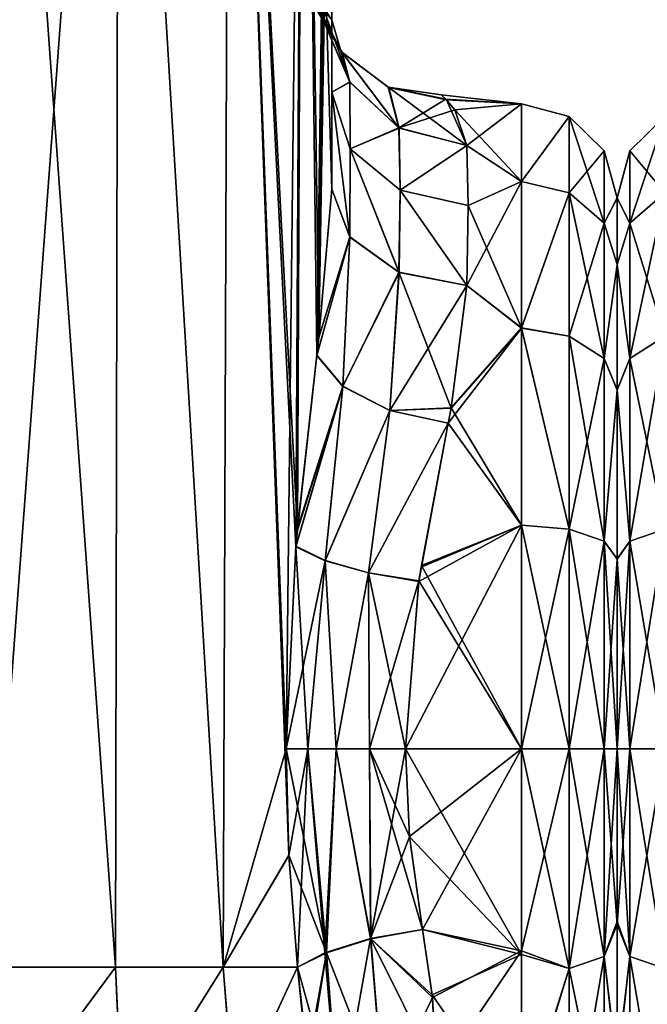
# Model space of a CAD drawing. Extents: x -23 to 470, y -2000 to 0.
# Tile 27 of 172: x 116 to 139, y -1981 to -1945. Entities that reach past the tile are written whole.
import ezdxf

# ---------------------------------------------------------------- set-up
doc = ezdxf.new("R2010")
doc.units = 0
doc.header["$LTSCALE"] = 64.024212
for name, color, linetype in [('101', 7, 'CONTINUOUS'), ('102', 7, 'CONTINUOUS'), ('103', 7, 'CONTINUOUS'), ('108', 7, 'CONTINUOUS'), ('110', 7, 'CONTINUOUS'), ('111', 7, 'CONTINUOUS'), ('112', 7, 'CONTINUOUS'), ('133', 7, 'CONTINUOUS'), ('134', 7, 'CONTINUOUS'), ('135', 7, 'CONTINUOUS'), ('136', 7, 'CONTINUOUS'), ('137', 7, 'CONTINUOUS'), ('138', 7, 'CONTINUOUS'), ('139', 7, 'CONTINUOUS'), ('140', 7, 'CONTINUOUS'), ('141', 7, 'CONTINUOUS'), ('180', 7, 'CONTINUOUS'), ('189', 7, 'CONTINUOUS'), ('190', 7, 'CONTINUOUS'), ('93', 7, 'CONTINUOUS'), ('94', 7, 'CONTINUOUS'), ('99', 7, 'CONTINUOUS')]:
    doc.layers.add(name, color=color, linetype=linetype)

msp = doc.modelspace()

# ---------------------------------------------------------------- linework, layer by layer
at = {"layer": '101', "linetype": 'CONTINUOUS'}
for points in [[(138, -1951.811, 36.551), (138, -1954.252, 43.254), (138, -1951.812, 29.44), (138, -1951.811, 36.551)], [(138, -1951.812, 29.44), (138, -1954.252, 43.254), (138, -1954.251, 22.748), (138, -1951.812, 29.44)], [(138, -1954.251, 22.748), (138, -1954.252, 43.254), (138, -1958.847, 17.281), (138, -1954.251, 22.748)], [(138, -1954.252, 43.254), (138, -1958.855, 48.726), (138, -1958.847, 17.281), (138, -1954.252, 43.254)], [(138, -1958.847, 17.281), (138, -1958.855, 48.726), (138, -1965.035, 13.722), (138, -1958.847, 17.281)], [(138, -1958.855, 48.726), (138, -1965.046, 52.282), (138, -1965.035, 13.722), (138, -1958.855, 48.726)], [(138, -1965.046, 52.282), (138, -1972, 53.5), (138, -1965.035, 13.722), (138, -1965.046, 52.282)], [(138, -1965.035, 13.722), (138, -1972, 53.5), (138, -1972, 12.5), (138, -1965.035, 13.722)], [(138, -1972, 12.5), (138, -1972, 53.5), (138, -1978.321, 52.508), (138, -1972, 12.5)], [(138, -1978.435, 13.529), (138, -1972, 12.5), (138, -1978.321, 52.508), (138, -1978.435, 13.529)], [(138, -1983.625, 49.891), (138, -1978.435, 13.529), (138, -1978.321, 52.508), (138, -1983.625, 49.891)], [(138, -1983.755, 16.199), (138, -1978.435, 13.529), (138, -1983.625, 49.891), (138, -1983.755, 16.199)]]:
    msp.add_3dface(points, dxfattribs=at)
at = {"layer": '102', "linetype": 'CONTINUOUS'}
for points in [[(130.247, -1972, 57), (130.39, -1975.21, 56.784), (134.5, -1972, 57), (130.247, -1972, 57)], [(134.5, -1972, 9), (134.5, -1979.537, 10.214), (130.247, -1972, 9), (134.5, -1972, 9)], [(130.247, -1972, 9), (134.5, -1979.537, 10.214), (130.39, -1975.22, 9.217), (130.247, -1972, 9)], [(130.39, -1975.21, 56.784), (130.87, -1978.62, 56.069), (134.5, -1972, 57), (130.39, -1975.21, 56.784)], [(134.5, -1972, 57), (130.87, -1978.62, 56.069), (134.5, -1979.405, 55.829), (134.5, -1972, 57)], [(130.39, -1975.22, 9.217), (134.5, -1979.537, 10.214), (130.87, -1978.62, 9.931), (130.39, -1975.22, 9.217)], [(130.87, -1978.62, 56.069), (131.236, -1981.108, 55.205), (134.5, -1979.405, 55.829), (130.87, -1978.62, 56.069)], [(130.87, -1978.62, 9.931), (134.5, -1979.537, 10.214), (131.227, -1981.017, 10.758), (130.87, -1978.62, 9.931)], [(134.5, -1979.537, 10.214), (134.5, -1985.759, 13.335), (131.227, -1981.017, 10.758), (134.5, -1979.537, 10.214)], [(131.236, -1981.108, 55.205), (131.396, -1983.987, 53.792), (134.5, -1979.405, 55.829), (131.236, -1981.108, 55.205)], [(134.5, -1979.405, 55.829), (131.396, -1983.987, 53.792), (134.5, -1985.607, 52.77), (134.5, -1979.405, 55.829)], [(131.227, -1981.017, 10.758), (134.5, -1985.759, 13.335), (131.393, -1983.834, 12.12), (131.227, -1981.017, 10.758)]]:
    msp.add_3dface(points, dxfattribs=at)
at = {"layer": '103', "linetype": 'CONTINUOUS'}
for points in [[(131.754, -1948.217, 36.22), (134.5, -1948.363, 28.839), (131.555, -1948.035, 31.696), (131.754, -1948.217, 36.22)], [(131.555, -1948.035, 31.696), (134.5, -1948.363, 28.839), (131.726, -1948.192, 29.972), (131.555, -1948.035, 31.696)], [(131.726, -1948.192, 29.972), (134.5, -1948.363, 28.839), (132.052, -1948.579, 27.759), (131.726, -1948.192, 29.972)], [(134.5, -1948.364, 37.161), (134.5, -1948.363, 28.839), (131.754, -1948.217, 36.22), (134.5, -1948.364, 37.161)], [(132.5, -1949.885, 42.323), (134.5, -1948.364, 37.161), (131.754, -1948.217, 36.22), (132.5, -1949.885, 42.323)], [(134.5, -1948.363, 28.839), (134.5, -1951.209, 21.011), (132.052, -1948.579, 27.759), (134.5, -1948.363, 28.839)], [(134.5, -1951.21, 44.991), (134.5, -1948.364, 37.161), (132.5, -1949.885, 42.323), (134.5, -1951.21, 44.991)], [(132.052, -1948.579, 27.759), (134.5, -1951.209, 21.011), (132.5, -1949.885, 23.677), (132.052, -1948.579, 27.759)], [(132.5, -1949.885, 23.677), (134.5, -1951.209, 21.011), (132.55, -1952.085, 19.607), (132.5, -1949.885, 23.677)], [(132.55, -1952.085, 46.393), (134.5, -1951.21, 44.991), (132.5, -1949.885, 42.323), (132.55, -1952.085, 46.393)], [(134.5, -1956.577, 51.388), (134.5, -1951.21, 44.991), (132.5, -1955.024, 49.966), (134.5, -1956.577, 51.388)], [(132.5, -1955.024, 49.966), (134.5, -1951.21, 44.991), (132.55, -1952.085, 46.393), (132.5, -1955.024, 49.966)], [(134.5, -1951.209, 21.011), (134.5, -1956.573, 14.615), (132.55, -1952.085, 19.607), (134.5, -1951.209, 21.011)], [(132.55, -1952.085, 19.607), (134.5, -1956.573, 14.615), (132.5, -1955.024, 16.034), (132.55, -1952.085, 19.607)], [(131.919, -1959.517, 53.498), (134.5, -1956.577, 51.388), (132.5, -1955.024, 49.966), (131.919, -1959.517, 53.498)], [(132.5, -1955.024, 16.034), (134.5, -1956.573, 14.615), (131.922, -1959.502, 12.511), (132.5, -1955.024, 16.034)], [(134.5, -1963.802, 55.556), (134.5, -1956.577, 51.388), (131.812, -1960.064, 53.822), (134.5, -1963.802, 55.556)], [(131.812, -1960.064, 53.822), (134.5, -1956.577, 51.388), (131.919, -1959.517, 53.498), (131.812, -1960.064, 53.822)], [(134.5, -1956.573, 14.615), (134.5, -1963.801, 10.444), (131.922, -1959.502, 12.511), (134.5, -1956.573, 14.615)], [(131.922, -1959.502, 12.511), (134.5, -1963.801, 10.444), (131.813, -1960.061, 12.18), (131.922, -1959.502, 12.511)], [(130.823, -1965.341, 56.058), (134.5, -1963.802, 55.556), (131.812, -1960.064, 53.822), (130.823, -1965.341, 56.058)], [(131.813, -1960.061, 12.18), (134.5, -1963.801, 10.444), (130.832, -1965.282, 9.959), (131.813, -1960.061, 12.18)], [(130.247, -1972, 57), (134.5, -1972, 57), (134.5, -1963.802, 55.556), (130.247, -1972, 57)], [(130.247, -1972, 57), (134.5, -1963.802, 55.556), (130.74, -1965.861, 56.201), (130.247, -1972, 57)], [(130.74, -1965.861, 56.201), (134.5, -1963.802, 55.556), (130.823, -1965.341, 56.058), (130.74, -1965.861, 56.201)], [(134.5, -1963.801, 10.444), (134.5, -1972, 9), (130.832, -1965.282, 9.959), (134.5, -1963.801, 10.444)], [(130.832, -1965.282, 9.959), (134.5, -1972, 9), (130.742, -1965.846, 9.802), (130.832, -1965.282, 9.959)], [(134.5, -1972, 9), (130.247, -1972, 9), (130.742, -1965.846, 9.802), (134.5, -1972, 9)]]:
    msp.add_3dface(points, dxfattribs=at)
at = {"layer": '108', "linetype": 'CONTINUOUS'}
for points in [[(115.012, -1980, 0), (119.621, -1980, 0.905), (115.046, -1986.18, 0.979), (115.012, -1980, 0)], [(119.621, -1980, 0.905), (119.879, -1985.881, 1.902), (115.046, -1986.18, 0.979), (119.621, -1980, 0.905)], [(119.621, -1980, 0.905), (123.566, -1980, 3.444), (119.879, -1985.881, 1.902), (119.621, -1980, 0.905)], [(123.566, -1980, 3.444), (123.96, -1985.027, 4.529), (119.879, -1985.881, 1.902), (123.566, -1980, 3.444)], [(123.566, -1980, 3.444), (126.293, -1980, 7.248), (123.96, -1985.027, 4.529), (123.566, -1980, 3.444)], [(123.96, -1985.027, 4.529), (126.293, -1980, 7.248), (126.647, -1983.211, 8.266), (123.96, -1985.027, 4.529)]]:
    msp.add_3dface(points, dxfattribs=at)
at = {"layer": '110', "linetype": 'CONTINUOUS'}
for points in [[(119.62, -1980, 65.095), (115.006, -1980, 66), (115.054, -1986.18, 65.021), (119.62, -1980, 65.095)], [(119.886, -1985.879, 64.096), (119.62, -1980, 65.095), (115.054, -1986.18, 65.021), (119.886, -1985.879, 64.096)], [(123.569, -1980, 62.553), (119.62, -1980, 65.095), (119.886, -1985.879, 64.096), (123.569, -1980, 62.553)], [(123.966, -1985.025, 61.466), (123.569, -1980, 62.553), (119.886, -1985.879, 64.096), (123.966, -1985.025, 61.466)], [(126.293, -1980, 58.752), (123.569, -1980, 62.553), (123.966, -1985.025, 61.466), (126.293, -1980, 58.752)], [(126.671, -1983.689, 57.53), (126.293, -1980, 58.752), (123.966, -1985.025, 61.466), (126.671, -1983.689, 57.53)], [(126.653, -1983.327, 57.685), (126.293, -1980, 58.752), (126.671, -1983.689, 57.53), (126.653, -1983.327, 57.685)]]:
    msp.add_3dface(points, dxfattribs=at)
at = {"layer": '111', "linetype": 'CONTINUOUS'}
for points in [[(134.5, -1951.209, 21.011), (134.5, -1948.363, 28.839), (136.249, -1948.826, 28.914), (134.5, -1951.209, 21.011)], [(134.5, -1948.363, 28.839), (134.5, -1948.364, 37.161), (136.249, -1948.826, 28.914), (134.5, -1948.363, 28.839)], [(134.5, -1948.364, 37.161), (134.5, -1951.21, 44.991), (136.249, -1948.826, 37.086), (134.5, -1948.364, 37.161)], [(134.5, -1948.364, 37.161), (136.249, -1948.826, 37.086), (136.249, -1948.826, 28.914), (134.5, -1948.364, 37.161)], [(134.5, -1951.209, 21.011), (136.249, -1948.826, 28.914), (136.249, -1951.621, 21.234), (134.5, -1951.209, 21.011)], [(134.5, -1951.21, 44.991), (136.249, -1951.621, 44.766), (136.249, -1948.826, 37.086), (134.5, -1951.21, 44.991)], [(137.531, -1950.088, 36.864), (137.531, -1950.088, 29.136), (136.249, -1948.826, 37.086), (137.531, -1950.088, 36.864)], [(136.249, -1951.621, 44.766), (137.531, -1950.088, 36.864), (136.249, -1948.826, 37.086), (136.249, -1951.621, 44.766)], [(137.531, -1950.088, 29.136), (137.531, -1952.731, 21.875), (136.249, -1948.826, 28.914), (137.531, -1950.088, 29.136)], [(136.249, -1948.826, 37.086), (137.531, -1950.088, 29.136), (136.249, -1948.826, 28.914), (136.249, -1948.826, 37.086)], [(136.249, -1948.826, 28.914), (137.531, -1952.731, 21.875), (136.249, -1951.621, 21.234), (136.249, -1948.826, 28.914)], [(137.531, -1952.731, 44.125), (137.531, -1950.088, 36.864), (136.249, -1951.621, 44.766), (137.531, -1952.731, 44.125)], [(138, -1951.811, 36.551), (138, -1951.812, 29.44), (137.531, -1950.088, 29.136), (138, -1951.811, 36.551)], [(137.531, -1952.731, 44.125), (138, -1951.811, 36.551), (137.531, -1950.088, 36.864), (137.531, -1952.731, 44.125)], [(137.531, -1950.088, 36.864), (138, -1951.811, 36.551), (137.531, -1950.088, 29.136), (137.531, -1950.088, 36.864)], [(137.531, -1950.088, 29.136), (138, -1951.812, 29.44), (137.531, -1952.731, 21.875), (137.531, -1950.088, 29.136)], [(134.5, -1956.573, 14.615), (134.5, -1951.209, 21.011), (136.249, -1951.621, 21.234), (134.5, -1956.573, 14.615)], [(134.5, -1951.21, 44.991), (134.5, -1956.577, 51.388), (136.249, -1951.621, 44.766), (134.5, -1951.21, 44.991)], [(134.5, -1956.573, 14.615), (136.249, -1951.621, 21.234), (136.249, -1956.874, 14.974), (134.5, -1956.573, 14.615)], [(134.5, -1956.577, 51.388), (136.249, -1956.874, 51.026), (136.249, -1951.621, 44.766), (134.5, -1956.577, 51.388)], [(136.249, -1956.874, 51.026), (137.531, -1952.731, 44.125), (136.249, -1951.621, 44.766), (136.249, -1956.874, 51.026)], [(137.531, -1952.731, 21.875), (137.531, -1957.698, 15.956), (136.249, -1951.621, 21.234), (137.531, -1952.731, 21.875)], [(136.249, -1951.621, 21.234), (137.531, -1957.698, 15.956), (136.249, -1956.874, 14.974), (136.249, -1951.621, 21.234)], [(138, -1954.252, 43.254), (138, -1951.811, 36.551), (137.531, -1952.731, 44.125), (138, -1954.252, 43.254)], [(138, -1951.812, 29.44), (138, -1954.251, 22.748), (137.531, -1952.731, 21.875), (138, -1951.812, 29.44)], [(137.531, -1957.698, 50.044), (137.531, -1952.731, 44.125), (136.249, -1956.874, 51.026), (137.531, -1957.698, 50.044)], [(137.531, -1957.698, 50.044), (138, -1954.252, 43.254), (137.531, -1952.731, 44.125), (137.531, -1957.698, 50.044)], [(137.531, -1952.731, 21.875), (138, -1954.251, 22.748), (137.531, -1957.698, 15.956), (137.531, -1952.731, 21.875)], [(138, -1954.251, 22.748), (138, -1958.847, 17.281), (137.531, -1957.698, 15.956), (138, -1954.251, 22.748)], [(138, -1958.855, 48.726), (138, -1954.252, 43.254), (137.531, -1957.698, 50.044), (138, -1958.855, 48.726)], [(134.5, -1963.801, 10.444), (134.5, -1956.573, 14.615), (136.249, -1963.952, 10.887), (134.5, -1963.801, 10.444)], [(134.5, -1956.573, 14.615), (136.249, -1956.874, 14.974), (136.249, -1963.952, 10.887), (134.5, -1956.573, 14.615)], [(134.5, -1956.577, 51.388), (134.5, -1963.802, 55.556), (136.249, -1963.952, 55.113), (134.5, -1956.577, 51.388)], [(134.5, -1956.577, 51.388), (136.249, -1963.952, 55.113), (136.249, -1956.874, 51.026), (134.5, -1956.577, 51.388)], [(136.249, -1963.952, 55.113), (137.531, -1957.698, 50.044), (136.249, -1956.874, 51.026), (136.249, -1963.952, 55.113)], [(137.531, -1957.698, 15.956), (137.531, -1964.39, 12.092), (136.249, -1956.874, 14.974), (137.531, -1957.698, 15.956)], [(136.249, -1956.874, 14.974), (137.531, -1964.39, 12.092), (136.249, -1963.952, 10.887), (136.249, -1956.874, 14.974)], [(137.531, -1964.39, 53.908), (137.531, -1957.698, 50.044), (136.249, -1963.952, 55.113), (137.531, -1964.39, 53.908)], [(137.531, -1964.39, 53.908), (138, -1958.855, 48.726), (137.531, -1957.698, 50.044), (137.531, -1964.39, 53.908)], [(137.531, -1957.698, 15.956), (138, -1958.847, 17.281), (137.531, -1964.39, 12.092), (137.531, -1957.698, 15.956)], [(138, -1958.847, 17.281), (138, -1965.035, 13.722), (137.531, -1964.39, 12.092), (138, -1958.847, 17.281)], [(138, -1965.046, 52.282), (138, -1958.855, 48.726), (137.531, -1964.39, 53.908), (138, -1965.046, 52.282)], [(134.5, -1972, 9), (134.5, -1963.801, 10.444), (136.249, -1972, 9.468), (134.5, -1972, 9)], [(136.249, -1972, 9.468), (134.5, -1963.801, 10.444), (136.249, -1963.952, 10.887), (136.249, -1972, 9.468)], [(134.5, -1963.802, 55.556), (134.5, -1972, 57), (136.249, -1963.952, 55.113), (134.5, -1963.802, 55.556)], [(134.5, -1972, 57), (136.249, -1972, 56.532), (136.249, -1963.952, 55.113), (134.5, -1972, 57)], [(137.531, -1972, 10.75), (136.249, -1972, 9.468), (136.249, -1963.952, 10.887), (137.531, -1972, 10.75)], [(137.531, -1964.39, 12.092), (137.531, -1972, 10.75), (136.249, -1963.952, 10.887), (137.531, -1964.39, 12.092)], [(136.249, -1972, 56.532), (137.531, -1964.39, 53.908), (136.249, -1963.952, 55.113), (136.249, -1972, 56.532)], [(136.249, -1972, 56.532), (137.531, -1972, 55.25), (137.531, -1964.39, 53.908), (136.249, -1972, 56.532)], [(137.531, -1972, 55.25), (138, -1965.046, 52.282), (137.531, -1964.39, 53.908), (137.531, -1972, 55.25)], [(138, -1965.035, 13.722), (138, -1972, 12.5), (137.531, -1964.39, 12.092), (138, -1965.035, 13.722)], [(138, -1972, 12.5), (137.531, -1972, 10.75), (137.531, -1964.39, 12.092), (138, -1972, 12.5)], [(138, -1972, 53.5), (138, -1965.046, 52.282), (137.531, -1972, 55.25), (138, -1972, 53.5)]]:
    msp.add_3dface(points, dxfattribs=at)
at = {"layer": '112', "linetype": 'CONTINUOUS'}
for points in [[(134.5, -1972, 57), (134.5, -1979.405, 55.829), (136.249, -1972, 56.532), (134.5, -1972, 57)], [(134.5, -1979.405, 55.829), (136.249, -1980.048, 55.113), (136.249, -1972, 56.532), (134.5, -1979.405, 55.829)], [(134.5, -1979.537, 10.214), (134.5, -1972, 9), (136.249, -1980.048, 10.887), (134.5, -1979.537, 10.214)], [(134.5, -1972, 9), (136.249, -1972, 9.468), (136.249, -1980.048, 10.887), (134.5, -1972, 9)], [(137.531, -1972, 10.75), (137.531, -1979.61, 12.092), (136.249, -1972, 9.468), (137.531, -1972, 10.75)], [(136.249, -1972, 9.468), (137.531, -1979.61, 12.092), (136.249, -1980.048, 10.887), (136.249, -1972, 9.468)], [(137.531, -1979.61, 53.908), (137.531, -1972, 55.25), (136.249, -1980.048, 55.113), (137.531, -1979.61, 53.908)], [(136.249, -1980.048, 55.113), (137.531, -1972, 55.25), (136.249, -1972, 56.532), (136.249, -1980.048, 55.113)], [(138, -1978.321, 52.508), (138, -1972, 53.5), (137.531, -1979.61, 53.908), (138, -1978.321, 52.508)], [(137.531, -1979.61, 53.908), (138, -1972, 53.5), (137.531, -1972, 55.25), (137.531, -1979.61, 53.908)], [(138, -1972, 12.5), (138, -1978.435, 13.529), (137.531, -1972, 10.75), (138, -1972, 12.5)], [(137.531, -1972, 10.75), (138, -1978.435, 13.529), (137.531, -1979.61, 12.092), (137.531, -1972, 10.75)], [(138, -1983.625, 49.891), (138, -1978.321, 52.508), (137.531, -1979.61, 53.908), (138, -1983.625, 49.891)], [(138, -1978.435, 13.529), (138, -1983.755, 16.199), (137.531, -1979.61, 12.092), (138, -1978.435, 13.529)], [(134.5, -1979.405, 55.829), (134.5, -1985.607, 52.77), (136.249, -1980.048, 55.113), (134.5, -1979.405, 55.829)], [(134.5, -1985.759, 13.335), (134.5, -1979.537, 10.214), (136.249, -1980.048, 10.887), (134.5, -1985.759, 13.335)], [(137.531, -1979.61, 12.092), (137.531, -1986.302, 15.956), (136.249, -1980.048, 10.887), (137.531, -1979.61, 12.092)], [(137.531, -1986.302, 50.044), (137.531, -1979.61, 53.908), (136.249, -1987.126, 51.026), (137.531, -1986.302, 50.044)], [(136.249, -1987.126, 51.026), (137.531, -1979.61, 53.908), (136.249, -1980.048, 55.113), (136.249, -1987.126, 51.026)], [(137.531, -1979.61, 12.092), (138, -1983.755, 16.199), (137.531, -1986.302, 15.956), (137.531, -1979.61, 12.092)], [(137.531, -1986.302, 50.044), (138, -1983.625, 49.891), (137.531, -1979.61, 53.908), (137.531, -1986.302, 50.044)], [(134.5, -1985.607, 52.77), (136.249, -1987.126, 51.026), (136.249, -1980.048, 55.113), (134.5, -1985.607, 52.77)], [(134.5, -1985.759, 13.335), (136.249, -1980.048, 10.887), (136.249, -1987.126, 14.974), (134.5, -1985.759, 13.335)], [(136.249, -1980.048, 10.887), (137.531, -1986.302, 15.956), (136.249, -1987.126, 14.974), (136.249, -1980.048, 10.887)]]:
    msp.add_3dface(points, dxfattribs=at)
at = {"layer": '133', "linetype": 'CONTINUOUS'}
for points in [[(131.236, -1981.108, 55.205), (130.87, -1978.62, 56.069), (128.983, -1978.963, 56.384), (131.236, -1981.108, 55.205)], [(128.983, -1978.963, 56.384), (127.348, -1979.478, 57.416), (129.449, -1984.872, 53.725), (128.983, -1978.963, 56.384)], [(131.236, -1981.108, 55.205), (128.983, -1978.963, 56.384), (129.449, -1984.872, 53.725), (131.236, -1981.108, 55.205)], [(126.293, -1980, 58.752), (126.653, -1983.327, 57.685), (127.348, -1979.478, 57.416), (126.293, -1980, 58.752)], [(126.653, -1983.327, 57.685), (126.671, -1983.689, 57.53), (127.348, -1979.478, 57.416), (126.653, -1983.327, 57.685)], [(127.348, -1979.478, 57.416), (126.671, -1983.689, 57.53), (127.8, -1985.468, 54.69), (127.348, -1979.478, 57.416)], [(127.348, -1979.478, 57.416), (127.8, -1985.468, 54.69), (129.449, -1984.872, 53.725), (127.348, -1979.478, 57.416)], [(131.396, -1983.987, 53.792), (131.236, -1981.108, 55.205), (129.449, -1984.872, 53.725), (131.396, -1983.987, 53.792)]]:
    msp.add_3dface(points, dxfattribs=at)
at = {"layer": '134', "linetype": 'CONTINUOUS'}
for points in [[(125.876, -1972, 59.571), (125.979, -1975.891, 59.384), (127.348, -1979.478, 57.416), (125.876, -1972, 59.571)], [(126.668, -1972, 58.508), (125.876, -1972, 59.571), (127.348, -1979.478, 57.416), (126.668, -1972, 58.508)], [(127.712, -1972, 57.691), (126.668, -1972, 58.508), (127.348, -1979.478, 57.416), (127.712, -1972, 57.691)], [(128.983, -1978.963, 56.384), (127.712, -1972, 57.691), (127.348, -1979.478, 57.416), (128.983, -1978.963, 56.384)], [(128.933, -1972, 57.176), (127.712, -1972, 57.691), (128.983, -1978.963, 56.384), (128.933, -1972, 57.176)], [(130.87, -1978.62, 56.069), (130.39, -1975.21, 56.784), (128.933, -1972, 57.176), (130.87, -1978.62, 56.069)], [(130.87, -1978.62, 56.069), (128.933, -1972, 57.176), (128.983, -1978.963, 56.384), (130.87, -1978.62, 56.069)], [(130.39, -1975.21, 56.784), (130.247, -1972, 57), (128.933, -1972, 57.176), (130.39, -1975.21, 56.784)], [(125.979, -1975.891, 59.384), (126.293, -1980, 58.752), (127.348, -1979.478, 57.416), (125.979, -1975.891, 59.384)]]:
    msp.add_3dface(points, dxfattribs=at)
at = {"layer": '135', "linetype": 'CONTINUOUS'}
for points in [[(127.55, -1951.488, 53.501), (127.072, -1956.925, 56.553), (128.204, -1953.236, 51.753), (127.55, -1951.488, 53.501)], [(127.072, -1956.925, 56.553), (126.998, -1957.579, 56.831), (128.204, -1953.236, 51.753), (127.072, -1956.925, 56.553)], [(128.204, -1953.236, 51.753), (126.998, -1957.579, 56.831), (127.952, -1958.714, 55.199), (128.204, -1953.236, 51.753)], [(130.005, -1954.532, 50.458), (128.204, -1953.236, 51.753), (127.952, -1958.714, 55.199), (130.005, -1954.532, 50.458)], [(129.671, -1959.601, 54.123), (130.005, -1954.532, 50.458), (127.952, -1958.714, 55.199), (129.671, -1959.601, 54.123)], [(131.919, -1959.517, 53.498), (130.005, -1954.532, 50.458), (129.671, -1959.601, 54.123), (131.919, -1959.517, 53.498)], [(131.919, -1959.517, 53.498), (132.5, -1955.024, 49.966), (130.005, -1954.532, 50.458), (131.919, -1959.517, 53.498)], [(126.998, -1957.579, 56.831), (126.288, -1963.985, 58.763), (127.952, -1958.714, 55.199), (126.998, -1957.579, 56.831)], [(126.288, -1963.985, 58.763), (126.231, -1964.591, 58.884), (127.952, -1958.714, 55.199), (126.288, -1963.985, 58.763)], [(127.952, -1958.714, 55.199), (126.231, -1964.591, 58.884), (127.309, -1965.103, 57.441), (127.952, -1958.714, 55.199)], [(129.671, -1959.601, 54.123), (127.952, -1958.714, 55.199), (127.309, -1965.103, 57.441), (129.671, -1959.601, 54.123)], [(128.893, -1965.553, 56.494), (129.671, -1959.601, 54.123), (127.309, -1965.103, 57.441), (128.893, -1965.553, 56.494)], [(131.812, -1960.064, 53.822), (129.671, -1959.601, 54.123), (128.893, -1965.553, 56.494), (131.812, -1960.064, 53.822)], [(131.812, -1960.064, 53.822), (131.919, -1959.517, 53.498), (129.671, -1959.601, 54.123), (131.812, -1960.064, 53.822)], [(130.74, -1965.861, 56.201), (131.812, -1960.064, 53.822), (128.893, -1965.553, 56.494), (130.74, -1965.861, 56.201)], [(130.74, -1965.861, 56.201), (130.823, -1965.341, 56.058), (131.812, -1960.064, 53.822), (130.74, -1965.861, 56.201)], [(126.231, -1964.591, 58.884), (125.876, -1972, 59.571), (126.668, -1972, 58.508), (126.231, -1964.591, 58.884)], [(127.309, -1965.103, 57.441), (126.231, -1964.591, 58.884), (126.668, -1972, 58.508), (127.309, -1965.103, 57.441)], [(127.712, -1972, 57.691), (127.309, -1965.103, 57.441), (126.668, -1972, 58.508), (127.712, -1972, 57.691)], [(128.893, -1965.553, 56.494), (127.309, -1965.103, 57.441), (127.712, -1972, 57.691), (128.893, -1965.553, 56.494)], [(128.933, -1972, 57.176), (128.893, -1965.553, 56.494), (127.712, -1972, 57.691), (128.933, -1972, 57.176)], [(130.247, -1972, 57), (130.74, -1965.861, 56.201), (128.893, -1965.553, 56.494), (130.247, -1972, 57)], [(130.247, -1972, 57), (128.893, -1965.553, 56.494), (128.933, -1972, 57.176), (130.247, -1972, 57)]]:
    msp.add_3dface(points, dxfattribs=at)
at = {"layer": '136', "linetype": 'CONTINUOUS'}
for points in [[(127.55, -1945.277, 44.265), (127.55, -1947.936, 49.184), (128.212, -1947.568, 43.299), (127.55, -1945.277, 44.265)], [(128.212, -1947.568, 43.299), (127.55, -1947.936, 49.184), (128.22, -1950.01, 47.788), (128.212, -1947.568, 43.299)], [(130.022, -1949.252, 42.589), (128.212, -1947.568, 43.299), (128.22, -1950.01, 47.788), (130.022, -1949.252, 42.589)], [(127.55, -1947.936, 49.184), (127.55, -1951.488, 53.501), (128.204, -1953.236, 51.753), (127.55, -1947.936, 49.184)], [(128.22, -1950.01, 47.788), (127.55, -1947.936, 49.184), (128.204, -1953.236, 51.753), (128.22, -1950.01, 47.788)], [(130.05, -1951.529, 46.767), (130.022, -1949.252, 42.589), (128.22, -1950.01, 47.788), (130.05, -1951.529, 46.767)], [(132.5, -1949.885, 42.323), (130.022, -1949.252, 42.589), (130.05, -1951.529, 46.767), (132.5, -1949.885, 42.323)], [(132.55, -1952.085, 46.393), (132.5, -1949.885, 42.323), (130.05, -1951.529, 46.767), (132.55, -1952.085, 46.393)], [(130.005, -1954.532, 50.458), (128.22, -1950.01, 47.788), (128.204, -1953.236, 51.753), (130.005, -1954.532, 50.458)], [(130.05, -1951.529, 46.767), (128.22, -1950.01, 47.788), (130.005, -1954.532, 50.458), (130.05, -1951.529, 46.767)], [(132.5, -1955.024, 49.966), (130.05, -1951.529, 46.767), (130.005, -1954.532, 50.458), (132.5, -1955.024, 49.966)], [(132.5, -1955.024, 49.966), (132.55, -1952.085, 46.393), (130.05, -1951.529, 46.767), (132.5, -1955.024, 49.966)]]:
    msp.add_3dface(points, dxfattribs=at)
at = {"layer": '137', "linetype": 'CONTINUOUS'}
for points in [[(126.933, -1944.615, 29.007), (126.811, -1944.612, 31.259), (127.904, -1946.455, 29.301), (126.933, -1944.615, 29.007)], [(126.811, -1944.612, 31.259), (126.935, -1944.616, 37.018), (127.926, -1946.481, 36.697), (126.811, -1944.612, 31.259)], [(127.904, -1946.455, 29.301), (126.811, -1944.612, 31.259), (127.926, -1946.481, 36.697), (127.904, -1946.455, 29.301)], [(127.166, -1944.683, 26.269), (126.933, -1944.615, 29.007), (128.204, -1947.555, 22.695), (127.166, -1944.683, 26.269)], [(128.204, -1947.555, 22.695), (126.933, -1944.615, 29.007), (127.904, -1946.455, 29.301), (128.204, -1947.555, 22.695)], [(126.935, -1944.616, 37.018), (127.55, -1945.277, 44.265), (128.212, -1947.568, 43.299), (126.935, -1944.616, 37.018)], [(127.926, -1946.481, 36.697), (126.935, -1944.616, 37.018), (128.212, -1947.568, 43.299), (127.926, -1946.481, 36.697)], [(127.55, -1945.277, 21.735), (127.166, -1944.683, 26.269), (128.204, -1947.555, 22.695), (127.55, -1945.277, 21.735)], [(130.005, -1949.243, 23.407), (128.204, -1947.555, 22.695), (127.904, -1946.455, 29.301), (130.005, -1949.243, 23.407)], [(129.617, -1947.754, 29.653), (130.005, -1949.243, 23.407), (127.904, -1946.455, 29.301), (129.617, -1947.754, 29.653)], [(129.617, -1947.754, 29.653), (127.904, -1946.455, 29.301), (127.926, -1946.481, 36.697), (129.617, -1947.754, 29.653)], [(129.633, -1947.762, 36.348), (129.617, -1947.754, 29.653), (127.926, -1946.481, 36.697), (129.633, -1947.762, 36.348)], [(129.633, -1947.762, 36.348), (127.926, -1946.481, 36.697), (130.022, -1949.252, 42.589), (129.633, -1947.762, 36.348)], [(130.022, -1949.252, 42.589), (127.926, -1946.481, 36.697), (128.212, -1947.568, 43.299), (130.022, -1949.252, 42.589)], [(131.754, -1948.217, 36.22), (131.555, -1948.035, 31.696), (129.617, -1947.754, 29.653), (131.754, -1948.217, 36.22)], [(131.754, -1948.217, 36.22), (129.617, -1947.754, 29.653), (129.633, -1947.762, 36.348), (131.754, -1948.217, 36.22)], [(131.555, -1948.035, 31.696), (131.726, -1948.192, 29.972), (129.617, -1947.754, 29.653), (131.555, -1948.035, 31.696)], [(131.726, -1948.192, 29.972), (130.005, -1949.243, 23.407), (129.617, -1947.754, 29.653), (131.726, -1948.192, 29.972)], [(132.5, -1949.885, 42.323), (131.754, -1948.217, 36.22), (129.633, -1947.762, 36.348), (132.5, -1949.885, 42.323)], [(132.5, -1949.885, 42.323), (129.633, -1947.762, 36.348), (130.022, -1949.252, 42.589), (132.5, -1949.885, 42.323)], [(131.726, -1948.192, 29.972), (132.052, -1948.579, 27.759), (130.005, -1949.243, 23.407), (131.726, -1948.192, 29.972)], [(132.052, -1948.579, 27.759), (132.5, -1949.885, 23.677), (130.005, -1949.243, 23.407), (132.052, -1948.579, 27.759)]]:
    msp.add_3dface(points, dxfattribs=at)
at = {"layer": '138', "linetype": 'CONTINUOUS'}
for points in [[(127.55, -1947.936, 16.816), (127.55, -1945.277, 21.735), (128.204, -1947.555, 22.695), (127.55, -1947.936, 16.816)], [(128.22, -1950.01, 18.212), (127.55, -1947.936, 16.816), (128.204, -1947.555, 22.695), (128.22, -1950.01, 18.212)], [(130.005, -1949.243, 23.407), (128.22, -1950.01, 18.212), (128.204, -1947.555, 22.695), (130.005, -1949.243, 23.407)], [(127.55, -1951.489, 12.499), (127.55, -1947.936, 16.816), (128.212, -1953.246, 14.257), (127.55, -1951.489, 12.499)], [(128.212, -1953.246, 14.257), (127.55, -1947.936, 16.816), (128.22, -1950.01, 18.212), (128.212, -1953.246, 14.257)], [(130.05, -1951.529, 19.233), (128.22, -1950.01, 18.212), (130.005, -1949.243, 23.407), (130.05, -1951.529, 19.233)], [(132.5, -1949.885, 23.677), (130.05, -1951.529, 19.233), (130.005, -1949.243, 23.407), (132.5, -1949.885, 23.677)], [(132.5, -1949.885, 23.677), (132.55, -1952.085, 19.607), (130.05, -1951.529, 19.233), (132.5, -1949.885, 23.677)], [(130.022, -1954.539, 15.549), (128.212, -1953.246, 14.257), (128.22, -1950.01, 18.212), (130.022, -1954.539, 15.549)], [(130.05, -1951.529, 19.233), (130.022, -1954.539, 15.549), (128.22, -1950.01, 18.212), (130.05, -1951.529, 19.233)], [(132.5, -1955.024, 16.034), (130.022, -1954.539, 15.549), (130.05, -1951.529, 19.233), (132.5, -1955.024, 16.034)], [(132.55, -1952.085, 19.607), (132.5, -1955.024, 16.034), (130.05, -1951.529, 19.233), (132.55, -1952.085, 19.607)]]:
    msp.add_3dface(points, dxfattribs=at)
at = {"layer": '139', "linetype": 'CONTINUOUS'}
for points in [[(127.073, -1956.908, 9.455), (127.55, -1951.489, 12.499), (128.212, -1953.246, 14.257), (127.073, -1956.908, 9.455)], [(126.998, -1957.576, 9.17), (127.073, -1956.908, 9.455), (128.212, -1953.246, 14.257), (126.998, -1957.576, 9.17)], [(127.953, -1958.709, 10.804), (126.998, -1957.576, 9.17), (128.212, -1953.246, 14.257), (127.953, -1958.709, 10.804)], [(130.022, -1954.539, 15.549), (127.953, -1958.709, 10.804), (128.212, -1953.246, 14.257), (130.022, -1954.539, 15.549)], [(129.671, -1959.596, 11.88), (127.953, -1958.709, 10.804), (130.022, -1954.539, 15.549), (129.671, -1959.596, 11.88)], [(132.5, -1955.024, 16.034), (129.671, -1959.596, 11.88), (130.022, -1954.539, 15.549), (132.5, -1955.024, 16.034)], [(132.5, -1955.024, 16.034), (131.922, -1959.502, 12.511), (129.671, -1959.596, 11.88), (132.5, -1955.024, 16.034)], [(126.294, -1963.909, 7.251), (126.998, -1957.576, 9.17), (127.953, -1958.709, 10.804), (126.294, -1963.909, 7.251)], [(126.232, -1964.573, 7.118), (126.294, -1963.909, 7.251), (127.953, -1958.709, 10.804), (126.232, -1964.573, 7.118)], [(127.309, -1965.097, 8.559), (126.232, -1964.573, 7.118), (127.953, -1958.709, 10.804), (127.309, -1965.097, 8.559)], [(129.671, -1959.596, 11.88), (127.309, -1965.097, 8.559), (127.953, -1958.709, 10.804), (129.671, -1959.596, 11.88)], [(128.894, -1965.548, 9.508), (127.309, -1965.097, 8.559), (129.671, -1959.596, 11.88), (128.894, -1965.548, 9.508)], [(131.813, -1960.061, 12.18), (128.894, -1965.548, 9.508), (129.671, -1959.596, 11.88), (131.813, -1960.061, 12.18)], [(131.922, -1959.502, 12.511), (131.813, -1960.061, 12.18), (129.671, -1959.596, 11.88), (131.922, -1959.502, 12.511)], [(131.813, -1960.061, 12.18), (130.742, -1965.846, 9.802), (128.894, -1965.548, 9.508), (131.813, -1960.061, 12.18)], [(131.813, -1960.061, 12.18), (130.832, -1965.282, 9.959), (130.742, -1965.846, 9.802), (131.813, -1960.061, 12.18)], [(125.876, -1972, 6.429), (126.232, -1964.573, 7.118), (127.309, -1965.097, 8.559), (125.876, -1972, 6.429)], [(126.67, -1972, 7.491), (125.876, -1972, 6.429), (127.309, -1965.097, 8.559), (126.67, -1972, 7.491)], [(127.713, -1972, 8.309), (126.67, -1972, 7.491), (127.309, -1965.097, 8.559), (127.713, -1972, 8.309)], [(128.894, -1965.548, 9.508), (127.713, -1972, 8.309), (127.309, -1965.097, 8.559), (128.894, -1965.548, 9.508)], [(128.934, -1972, 8.824), (127.713, -1972, 8.309), (128.894, -1965.548, 9.508), (128.934, -1972, 8.824)], [(130.742, -1965.846, 9.802), (128.934, -1972, 8.824), (128.894, -1965.548, 9.508), (130.742, -1965.846, 9.802)], [(130.742, -1965.846, 9.802), (130.247, -1972, 9), (128.934, -1972, 8.824), (130.742, -1965.846, 9.802)]]:
    msp.add_3dface(points, dxfattribs=at)
at = {"layer": '140', "linetype": 'CONTINUOUS'}
for points in [[(125.979, -1975.904, 6.618), (125.876, -1972, 6.429), (126.67, -1972, 7.491), (125.979, -1975.904, 6.618)], [(126.293, -1980, 7.248), (125.979, -1975.904, 6.618), (126.67, -1972, 7.491), (126.293, -1980, 7.248)], [(127.296, -1979.469, 8.632), (126.293, -1980, 7.248), (126.67, -1972, 7.491), (127.296, -1979.469, 8.632)], [(127.713, -1972, 8.309), (127.296, -1979.469, 8.632), (126.67, -1972, 7.491), (127.713, -1972, 8.309)], [(128.968, -1978.954, 9.65), (127.296, -1979.469, 8.632), (127.713, -1972, 8.309), (128.968, -1978.954, 9.65)], [(128.934, -1972, 8.824), (128.968, -1978.954, 9.65), (127.713, -1972, 8.309), (128.934, -1972, 8.824)], [(130.247, -1972, 9), (128.968, -1978.954, 9.65), (128.934, -1972, 8.824), (130.247, -1972, 9)], [(130.247, -1972, 9), (130.39, -1975.22, 9.217), (128.968, -1978.954, 9.65), (130.247, -1972, 9)], [(130.39, -1975.22, 9.217), (130.87, -1978.62, 9.931), (128.968, -1978.954, 9.65), (130.39, -1975.22, 9.217)]]:
    msp.add_3dface(points, dxfattribs=at)
at = {"layer": '141', "linetype": 'CONTINUOUS'}
for points in [[(130.87, -1978.62, 9.931), (131.227, -1981.017, 10.758), (128.968, -1978.954, 9.65), (130.87, -1978.62, 9.931)], [(127.8, -1985.467, 11.309), (127.296, -1979.469, 8.632), (128.968, -1978.954, 9.65), (127.8, -1985.467, 11.309)], [(129.449, -1984.871, 12.275), (127.8, -1985.467, 11.309), (128.968, -1978.954, 9.65), (129.449, -1984.871, 12.275)], [(131.227, -1981.017, 10.758), (131.393, -1983.834, 12.12), (128.968, -1978.954, 9.65), (131.227, -1981.017, 10.758)], [(131.393, -1983.834, 12.12), (129.449, -1984.871, 12.275), (128.968, -1978.954, 9.65), (131.393, -1983.834, 12.12)], [(127.8, -1985.467, 11.309), (126.293, -1980, 7.248), (127.296, -1979.469, 8.632), (127.8, -1985.467, 11.309)], [(126.647, -1983.211, 8.266), (126.293, -1980, 7.248), (127.8, -1985.467, 11.309), (126.647, -1983.211, 8.266)]]:
    msp.add_3dface(points, dxfattribs=at)
at = {"layer": '180', "linetype": 'CONTINUOUS'}
for points in [[(138, -1951.811, 29.449), (138, -1954.252, 22.746), (138, -1951.812, 36.56), (138, -1951.811, 29.449)], [(138, -1951.812, 36.56), (138, -1954.252, 22.746), (138, -1954.251, 43.252), (138, -1951.812, 36.56)], [(138, -1954.251, 43.252), (138, -1954.252, 22.746), (138, -1958.847, 48.719), (138, -1954.251, 43.252)], [(138, -1954.252, 22.746), (138, -1958.855, 17.274), (138, -1958.847, 48.719), (138, -1954.252, 22.746)], [(138, -1958.847, 48.719), (138, -1958.855, 17.274), (138, -1965.035, 52.278), (138, -1958.847, 48.719)], [(138, -1958.855, 17.274), (138, -1965.046, 13.718), (138, -1965.035, 52.278), (138, -1958.855, 17.274)], [(138, -1965.046, 13.718), (138, -1972, 12.5), (138, -1965.035, 52.278), (138, -1965.046, 13.718)], [(138, -1965.035, 52.278), (138, -1972, 12.5), (138, -1972, 53.5), (138, -1965.035, 52.278)], [(138, -1972, 53.5), (138, -1972, 12.5), (138, -1978.321, 13.492), (138, -1972, 53.5)], [(138, -1978.435, 52.471), (138, -1972, 53.5), (138, -1978.321, 13.492), (138, -1978.435, 52.471)], [(138, -1983.625, 16.109), (138, -1978.435, 52.471), (138, -1978.321, 13.492), (138, -1983.625, 16.109)], [(138, -1983.755, 49.801), (138, -1978.435, 52.471), (138, -1983.625, 16.109), (138, -1983.755, 49.801)]]:
    msp.add_3dface(points, dxfattribs=at)
at = {"layer": '189', "linetype": 'CONTINUOUS'}
for points in [[(138.469, -1950.088, 29.136), (138.469, -1950.088, 36.864), (139.751, -1948.826, 28.914), (138.469, -1950.088, 29.136)], [(139.751, -1951.621, 21.234), (138.469, -1950.088, 29.136), (139.751, -1948.826, 28.914), (139.751, -1951.621, 21.234)], [(138.469, -1950.088, 36.864), (138.469, -1952.731, 44.125), (139.751, -1948.826, 37.086), (138.469, -1950.088, 36.864)], [(139.751, -1948.826, 28.914), (138.469, -1950.088, 36.864), (139.751, -1948.826, 37.086), (139.751, -1948.826, 28.914)], [(139.751, -1948.826, 37.086), (138.469, -1952.731, 44.125), (139.751, -1951.621, 44.766), (139.751, -1948.826, 37.086)], [(138, -1951.811, 29.449), (138, -1951.812, 36.56), (138.469, -1950.088, 36.864), (138, -1951.811, 29.449)], [(138.469, -1952.731, 21.875), (138, -1951.811, 29.449), (138.469, -1950.088, 29.136), (138.469, -1952.731, 21.875)], [(138.469, -1950.088, 29.136), (138, -1951.811, 29.449), (138.469, -1950.088, 36.864), (138.469, -1950.088, 29.136)], [(138.469, -1950.088, 36.864), (138, -1951.812, 36.56), (138.469, -1952.731, 44.125), (138.469, -1950.088, 36.864)], [(138.469, -1952.731, 21.875), (138.469, -1950.088, 29.136), (139.751, -1951.621, 21.234), (138.469, -1952.731, 21.875)], [(139.751, -1956.874, 14.974), (138.469, -1952.731, 21.875), (139.751, -1951.621, 21.234), (139.751, -1956.874, 14.974)], [(138.469, -1952.731, 44.125), (138.469, -1957.698, 50.044), (139.751, -1951.621, 44.766), (138.469, -1952.731, 44.125)], [(139.751, -1951.621, 44.766), (138.469, -1957.698, 50.044), (139.751, -1956.874, 51.026), (139.751, -1951.621, 44.766)], [(138, -1954.252, 22.746), (138, -1951.811, 29.449), (138.469, -1952.731, 21.875), (138, -1954.252, 22.746)], [(138, -1951.812, 36.56), (138, -1954.251, 43.252), (138.469, -1952.731, 44.125), (138, -1951.812, 36.56)], [(138.469, -1957.698, 15.956), (138, -1954.252, 22.746), (138.469, -1952.731, 21.875), (138.469, -1957.698, 15.956)], [(138.469, -1952.731, 44.125), (138, -1954.251, 43.252), (138.469, -1957.698, 50.044), (138.469, -1952.731, 44.125)], [(138.469, -1957.698, 15.956), (138.469, -1952.731, 21.875), (139.751, -1956.874, 14.974), (138.469, -1957.698, 15.956)], [(138, -1954.251, 43.252), (138, -1958.847, 48.719), (138.469, -1957.698, 50.044), (138, -1954.251, 43.252)], [(138, -1958.855, 17.274), (138, -1954.252, 22.746), (138.469, -1957.698, 15.956), (138, -1958.855, 17.274)], [(139.751, -1963.952, 10.887), (138.469, -1957.698, 15.956), (139.751, -1956.874, 14.974), (139.751, -1963.952, 10.887)], [(138.469, -1957.698, 50.044), (138.469, -1964.39, 53.908), (139.751, -1956.874, 51.026), (138.469, -1957.698, 50.044)], [(139.751, -1956.874, 51.026), (138.469, -1964.39, 53.908), (139.751, -1963.952, 55.113), (139.751, -1956.874, 51.026)], [(138.469, -1964.39, 12.092), (138, -1958.855, 17.274), (138.469, -1957.698, 15.956), (138.469, -1964.39, 12.092)], [(138.469, -1957.698, 50.044), (138, -1958.847, 48.719), (138.469, -1964.39, 53.908), (138.469, -1957.698, 50.044)], [(138.469, -1964.39, 12.092), (138.469, -1957.698, 15.956), (139.751, -1963.952, 10.887), (138.469, -1964.39, 12.092)], [(138, -1958.847, 48.719), (138, -1965.035, 52.278), (138.469, -1964.39, 53.908), (138, -1958.847, 48.719)], [(138, -1965.046, 13.718), (138, -1958.855, 17.274), (138.469, -1964.39, 12.092), (138, -1965.046, 13.718)], [(138.469, -1972, 55.25), (139.751, -1972, 56.532), (139.751, -1963.952, 55.113), (138.469, -1972, 55.25)], [(138.469, -1964.39, 53.908), (138.469, -1972, 55.25), (139.751, -1963.952, 55.113), (138.469, -1964.39, 53.908)], [(139.751, -1972, 9.468), (138.469, -1964.39, 12.092), (139.751, -1963.952, 10.887), (139.751, -1972, 9.468)], [(138.469, -1972, 10.75), (138, -1965.046, 13.718), (138.469, -1964.39, 12.092), (138.469, -1972, 10.75)], [(138, -1965.035, 52.278), (138, -1972, 53.5), (138.469, -1964.39, 53.908), (138, -1965.035, 52.278)], [(138, -1972, 53.5), (138.469, -1972, 55.25), (138.469, -1964.39, 53.908), (138, -1972, 53.5)], [(139.751, -1972, 9.468), (138.469, -1972, 10.75), (138.469, -1964.39, 12.092), (139.751, -1972, 9.468)], [(138, -1972, 12.5), (138, -1965.046, 13.718), (138.469, -1972, 10.75), (138, -1972, 12.5)]]:
    msp.add_3dface(points, dxfattribs=at)
at = {"layer": '190', "linetype": 'CONTINUOUS'}
for points in [[(138, -1978.321, 13.492), (138, -1972, 12.5), (138.469, -1979.61, 12.092), (138, -1978.321, 13.492)], [(138.469, -1979.61, 12.092), (138, -1972, 12.5), (138.469, -1972, 10.75), (138.469, -1979.61, 12.092)], [(138, -1972, 53.5), (138, -1978.435, 52.471), (138.469, -1972, 55.25), (138, -1972, 53.5)], [(138.469, -1972, 55.25), (138, -1978.435, 52.471), (138.469, -1979.61, 53.908), (138.469, -1972, 55.25)], [(138.469, -1972, 55.25), (138.469, -1979.61, 53.908), (139.751, -1972, 56.532), (138.469, -1972, 55.25)], [(139.751, -1972, 56.532), (138.469, -1979.61, 53.908), (139.751, -1980.048, 55.113), (139.751, -1972, 56.532)], [(138.469, -1979.61, 12.092), (138.469, -1972, 10.75), (139.751, -1980.048, 10.887), (138.469, -1979.61, 12.092)], [(139.751, -1980.048, 10.887), (138.469, -1972, 10.75), (139.751, -1972, 9.468), (139.751, -1980.048, 10.887)], [(138, -1983.625, 16.109), (138, -1978.321, 13.492), (138.469, -1979.61, 12.092), (138, -1983.625, 16.109)], [(138, -1978.435, 52.471), (138, -1983.755, 49.801), (138.469, -1979.61, 53.908), (138, -1978.435, 52.471)], [(138.469, -1979.61, 53.908), (138, -1983.755, 49.801), (138.469, -1986.302, 50.044), (138.469, -1979.61, 53.908)], [(138.469, -1986.302, 15.956), (138, -1983.625, 16.109), (138.469, -1979.61, 12.092), (138.469, -1986.302, 15.956)], [(138.469, -1979.61, 53.908), (138.469, -1986.302, 50.044), (139.751, -1980.048, 55.113), (138.469, -1979.61, 53.908)], [(138.469, -1986.302, 15.956), (138.469, -1979.61, 12.092), (139.751, -1987.126, 14.974), (138.469, -1986.302, 15.956)], [(139.751, -1987.126, 14.974), (138.469, -1979.61, 12.092), (139.751, -1980.048, 10.887), (139.751, -1987.126, 14.974)], [(139.751, -1980.048, 55.113), (138.469, -1986.302, 50.044), (139.751, -1987.126, 51.026), (139.751, -1980.048, 55.113)]]:
    msp.add_3dface(points, dxfattribs=at)
at = {"layer": '93', "linetype": 'CONTINUOUS'}
for points in [[(119.62, -1980, 65.095), (115.05, -1916.55, 66), (115.006, -1980, 66), (119.62, -1980, 65.095)], [(119.742, -1916.55, 65.045), (115.05, -1916.55, 66), (119.62, -1980, 65.095), (119.742, -1916.55, 65.045)], [(123.569, -1980, 62.553), (119.742, -1916.55, 65.045), (119.62, -1980, 65.095), (123.569, -1980, 62.553)], [(123.795, -1916.55, 62.333), (119.742, -1916.55, 65.045), (123.569, -1980, 62.553), (123.795, -1916.55, 62.333)], [(125.979, -1975.891, 59.384), (123.795, -1916.55, 62.333), (123.569, -1980, 62.553), (125.979, -1975.891, 59.384)], [(126.5, -1916.55, 58.279), (123.795, -1916.55, 62.333), (126.288, -1963.985, 58.763), (126.5, -1916.55, 58.279)], [(126.288, -1963.985, 58.763), (123.795, -1916.55, 62.333), (126.231, -1964.591, 58.884), (126.288, -1963.985, 58.763)], [(126.231, -1964.591, 58.884), (123.795, -1916.55, 62.333), (125.876, -1972, 59.571), (126.231, -1964.591, 58.884)], [(125.876, -1972, 59.571), (123.795, -1916.55, 62.333), (125.979, -1975.891, 59.384), (125.876, -1972, 59.571)], [(126.998, -1957.579, 56.831), (126.5, -1916.55, 58.279), (126.288, -1963.985, 58.763), (126.998, -1957.579, 56.831)], [(127.55, -1951.488, 53.501), (127.55, -1928.15, 53.5), (126.5, -1916.55, 58.279), (127.55, -1951.488, 53.501)], [(127.55, -1951.488, 53.501), (126.5, -1916.55, 58.279), (127.072, -1956.925, 56.553), (127.55, -1951.488, 53.501)], [(127.072, -1956.925, 56.553), (126.5, -1916.55, 58.279), (126.998, -1957.579, 56.831), (127.072, -1956.925, 56.553)], [(126.293, -1980, 58.752), (125.979, -1975.891, 59.384), (123.569, -1980, 62.553), (126.293, -1980, 58.752)]]:
    msp.add_3dface(points, dxfattribs=at)
at = {"layer": '94', "linetype": 'CONTINUOUS'}
for points in [[(119.621, -1980, 0.905), (115.012, -1980, 0), (119.742, -1916.55, 0.955), (119.621, -1980, 0.905)], [(119.742, -1916.55, 0.955), (115.012, -1980, 0), (115.05, -1916.55), (119.742, -1916.55, 0.955)], [(123.566, -1980, 3.444), (119.621, -1980, 0.905), (119.742, -1916.55, 0.955), (123.566, -1980, 3.444)], [(123.795, -1916.55, 3.667), (123.566, -1980, 3.444), (119.742, -1916.55, 0.955), (123.795, -1916.55, 3.667)], [(125.876, -1972, 6.429), (123.566, -1980, 3.444), (123.795, -1916.55, 3.667), (125.876, -1972, 6.429)], [(126.5, -1916.55, 7.721), (125.876, -1972, 6.429), (123.795, -1916.55, 3.667), (126.5, -1916.55, 7.721)], [(126.232, -1964.573, 7.118), (125.876, -1972, 6.429), (126.5, -1916.55, 7.721), (126.232, -1964.573, 7.118)], [(126.294, -1963.909, 7.251), (126.232, -1964.573, 7.118), (126.5, -1916.55, 7.721), (126.294, -1963.909, 7.251)], [(126.998, -1957.576, 9.17), (126.294, -1963.909, 7.251), (126.5, -1916.55, 7.721), (126.998, -1957.576, 9.17)], [(127.55, -1916.55, 12.5), (126.998, -1957.576, 9.17), (126.5, -1916.55, 7.721), (127.55, -1916.55, 12.5)], [(127.073, -1956.908, 9.455), (126.998, -1957.576, 9.17), (127.55, -1916.55, 12.5), (127.073, -1956.908, 9.455)], [(127.55, -1916.55, 12.5), (127.55, -1928.15, 12.5), (127.073, -1956.908, 9.455), (127.55, -1916.55, 12.5)], [(127.55, -1951.489, 12.499), (127.073, -1956.908, 9.455), (127.55, -1928.15, 12.5), (127.55, -1951.489, 12.499)], [(125.979, -1975.904, 6.618), (123.566, -1980, 3.444), (125.876, -1972, 6.429), (125.979, -1975.904, 6.618)], [(126.293, -1980, 7.248), (123.566, -1980, 3.444), (125.979, -1975.904, 6.618), (126.293, -1980, 7.248)]]:
    msp.add_3dface(points, dxfattribs=at)
at = {"layer": '99', "linetype": 'CONTINUOUS'}
for points in [[(127.55, -1934.8, 13.61), (127.55, -1951.489, 12.499), (127.55, -1928.15, 12.5), (127.55, -1934.8, 13.61)], [(127.55, -1928.15, 53.5), (127.55, -1951.488, 53.501), (127.55, -1934.811, 52.387), (127.55, -1928.15, 53.5)], [(127.55, -1940.72, 16.808), (127.55, -1951.489, 12.499), (127.55, -1934.8, 13.61), (127.55, -1940.72, 16.808)], [(127.55, -1951.488, 53.501), (127.55, -1947.936, 49.184), (127.55, -1934.811, 52.387), (127.55, -1951.488, 53.501)], [(127.55, -1934.811, 52.387), (127.55, -1947.936, 49.184), (127.55, -1940.723, 49.19), (127.55, -1934.811, 52.387)], [(127.55, -1947.936, 16.816), (127.55, -1951.489, 12.499), (127.55, -1940.72, 16.808), (127.55, -1947.936, 16.816)], [(127.55, -1945.277, 21.735), (127.55, -1947.936, 16.816), (127.55, -1940.72, 16.808), (127.55, -1945.277, 21.735)], [(127.55, -1947.936, 49.184), (127.55, -1945.277, 44.265), (127.55, -1940.723, 49.19), (127.55, -1947.936, 49.184)]]:
    msp.add_3dface(points, dxfattribs=at)

doc.saveas('drawing.dxf')
